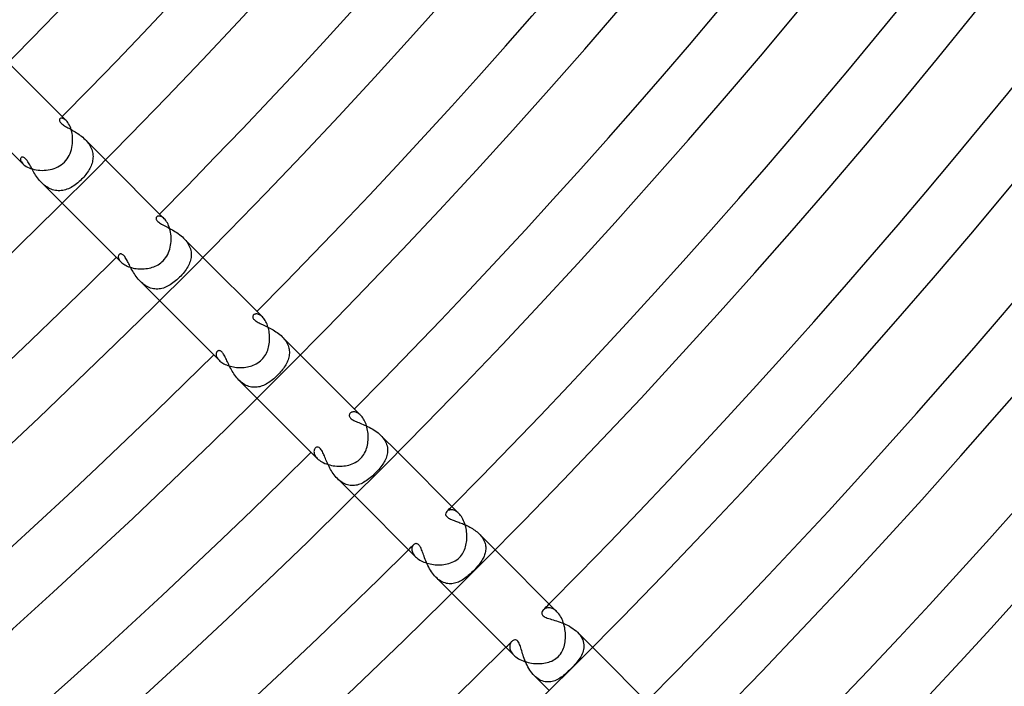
# Model space of a CAD drawing. Header units: millimetres. Extents: x -535 to 535, y -535 to 535.
# Tile 62 of 106: x 291 to 355, y -328 to -284. Entities that reach past the tile are written whole.
import ezdxf

# ---------------------------------------------------------------- set-up
doc = ezdxf.new("R2010")
doc.units = ezdxf.units.MM
doc.layers.add('HIDDEN', color=7, linetype='Continuous')
doc.layers.add('THICK', color=7, linetype='Continuous')

msp = doc.modelspace()

# ---------------------------------------------------------------- linework, layer by layer
at = {"layer": 'HIDDEN'}
for p, q in [((293.326, -290.746), (293.299, -290.766)), ((293.359, -290.732), (293.326, -290.746)), ((293.397, -290.726), (293.359, -290.732)), ((293.441, -290.728), (293.397, -290.726)), ((293.49, -290.738), (293.441, -290.728)), ((293.541, -290.758), (293.49, -290.738)), ((293.596, -290.789), (293.541, -290.758)), ((293.271, -290.813), (293.266, -290.841)), ((293.266, -290.841), (293.268, -290.873)), ((293.268, -290.873), (293.276, -290.907)), ((293.282, -290.787), (293.271, -290.813)), ((293.276, -290.907), (293.292, -290.942)), ((293.299, -290.766), (293.282, -290.787)), ((293.292, -290.942), (293.315, -290.98)), ((293.315, -290.98), (293.346, -291.018)), ((293.346, -291.018), (293.384, -291.058)), ((293.384, -291.058), (293.43, -291.099)), ((293.43, -291.099), (293.483, -291.14)), ((293.483, -291.14), (293.542, -291.181)), ((293.542, -291.181), (293.605, -291.223)), ((293.653, -290.83), (293.596, -290.789)), ((293.605, -291.223), (293.673, -291.264)), ((293.71, -290.882), (293.653, -290.83)), ((293.673, -291.264), (293.743, -291.305)), ((293.743, -291.305), (293.815, -291.346)), ((293.815, -291.346), (293.89, -291.388)), ((293.89, -291.388), (293.967, -291.431)), ((293.967, -291.431), (294.047, -291.475)), ((294.047, -291.475), (294.128, -291.522)), ((294.128, -291.522), (294.211, -291.57)), ((294.211, -291.57), (294.295, -291.621)), ((294.295, -291.621), (294.379, -291.673)), ((294.379, -291.673), (294.464, -291.728)), ((294.464, -291.728), (294.547, -291.786)), ((294.547, -291.786), (294.63, -291.846)), ((294.63, -291.846), (294.712, -291.909)), ((294.712, -291.909), (294.792, -291.975)), ((294.792, -291.975), (294.869, -292.044)), ((294.869, -292.044), (294.944, -292.116)), ((294.944, -292.116), (295.016, -292.191)), ((294.945, -292.116), (296.274, -293.446)), ((295.016, -292.191), (295.083, -292.268)), ((295.083, -292.268), (295.146, -292.347)), ((295.146, -292.347), (295.204, -292.429)), ((295.204, -292.429), (295.257, -292.512)), ((295.257, -292.512), (295.304, -292.599)), ((295.304, -292.599), (295.345, -292.686)), ((295.345, -292.686), (295.38, -292.774)), ((290.743, -293.329), (290.73, -293.368)), ((290.766, -293.299), (290.743, -293.329)), ((290.791, -293.28), (290.766, -293.299)), ((290.821, -293.269), (290.791, -293.28)), ((290.855, -293.266), (290.821, -293.269)), ((290.895, -293.273), (290.855, -293.266)), ((290.941, -293.291), (290.895, -293.273)), ((290.991, -293.323), (290.941, -293.291)), ((291.045, -293.371), (290.991, -293.323)), ((295.38, -292.774), (295.409, -292.862)), ((295.409, -292.862), (295.431, -292.952)), ((295.431, -292.952), (295.448, -293.041)), ((295.448, -293.041), (295.458, -293.131)), ((295.46, -293.31), (295.452, -293.399)), ((295.458, -293.131), (295.462, -293.221)), ((295.462, -293.221), (295.46, -293.31)), ((290.73, -293.368), (290.726, -293.414)), ((290.726, -293.414), (290.732, -293.466)), ((290.732, -293.466), (290.75, -293.522)), ((290.75, -293.522), (290.78, -293.583)), ((290.78, -293.583), (290.824, -293.646)), ((290.824, -293.646), (290.882, -293.71)), ((291.099, -293.43), (291.045, -293.371)), ((291.15, -293.497), (291.099, -293.43)), ((291.198, -293.567), (291.15, -293.497)), ((291.243, -293.638), (291.198, -293.567)), ((291.284, -293.708), (291.243, -293.638)), ((291.326, -293.78), (291.284, -293.708)), ((291.368, -293.855), (291.326, -293.78)), ((291.412, -293.934), (291.368, -293.855)), ((291.458, -294.015), (291.412, -293.934)), ((295.298, -293.918), (295.256, -294.003)), ((295.336, -293.834), (295.298, -293.918)), ((295.369, -293.748), (295.336, -293.834)), ((295.397, -293.662), (295.369, -293.748)), ((295.421, -293.575), (295.397, -293.662)), ((295.439, -293.487), (295.421, -293.575)), ((295.452, -293.399), (295.439, -293.487)), ((291.505, -294.098), (291.458, -294.015)), ((291.554, -294.183), (291.505, -294.098)), ((291.605, -294.27), (291.554, -294.183)), ((291.659, -294.356), (291.605, -294.27)), ((291.715, -294.444), (291.659, -294.356)), ((291.774, -294.531), (291.715, -294.444)), ((291.836, -294.617), (291.774, -294.531)), ((291.901, -294.702), (291.836, -294.617)), ((294.856, -294.566), (294.786, -294.641)), ((294.923, -294.489), (294.856, -294.566)), ((294.987, -294.41), (294.923, -294.489)), ((295.047, -294.331), (294.987, -294.41)), ((295.105, -294.25), (295.047, -294.331)), ((295.159, -294.168), (295.105, -294.25)), ((295.209, -294.086), (295.159, -294.168)), ((295.256, -294.003), (295.209, -294.086)), ((291.97, -294.785), (291.901, -294.702)), ((292.041, -294.866), (291.97, -294.785)), ((292.116, -294.944), (292.041, -294.866)), ((292.194, -295.019), (292.116, -294.944)), ((292.116, -294.945), (293.446, -296.274)), ((292.275, -295.09), (292.194, -295.019)), ((292.36, -295.156), (292.275, -295.09)), ((292.448, -295.216), (292.36, -295.156)), ((292.537, -295.271), (292.448, -295.216)), ((294.032, -295.24), (293.942, -295.287)), ((294.121, -295.189), (294.032, -295.24)), ((294.209, -295.133), (294.121, -295.189)), ((294.296, -295.072), (294.209, -295.133)), ((294.383, -295.008), (294.296, -295.072)), ((294.468, -294.94), (294.383, -295.008)), ((294.552, -294.868), (294.468, -294.94)), ((294.634, -294.793), (294.552, -294.868)), ((294.715, -294.715), (294.634, -294.793)), ((294.786, -294.641), (294.715, -294.715)), ((292.628, -295.318), (292.537, -295.271)), ((292.72, -295.36), (292.628, -295.318)), ((292.814, -295.394), (292.72, -295.36)), ((292.909, -295.422), (292.814, -295.394)), ((293.004, -295.442), (292.909, -295.422)), ((293.1, -295.455), (293.004, -295.442)), ((293.195, -295.461), (293.1, -295.455)), ((293.29, -295.461), (293.195, -295.461)), ((293.385, -295.454), (293.29, -295.461)), ((293.48, -295.441), (293.385, -295.454)), ((293.573, -295.421), (293.48, -295.441)), ((293.667, -295.396), (293.573, -295.421)), ((293.759, -295.365), (293.667, -295.396)), ((293.851, -295.328), (293.759, -295.365)), ((293.942, -295.287), (293.851, -295.328)), ((299.603, -297.197), (299.595, -297.215)), ((299.614, -297.181), (299.603, -297.197)), ((299.627, -297.166), (299.614, -297.181)), ((299.653, -297.145), (299.627, -297.166)), ((299.684, -297.129), (299.653, -297.145)), ((299.719, -297.118), (299.684, -297.129)), ((299.76, -297.114), (299.719, -297.118)), ((299.803, -297.115), (299.76, -297.114)), ((299.851, -297.124), (299.803, -297.115)), ((299.901, -297.14), (299.851, -297.124)), ((299.953, -297.165), (299.901, -297.14)), ((300.008, -297.198), (299.953, -297.165)), ((300.063, -297.24), (300.008, -297.198)), ((299.589, -297.234), (299.586, -297.254)), ((299.586, -297.254), (299.586, -297.277)), ((299.586, -297.277), (299.589, -297.303)), ((299.595, -297.215), (299.589, -297.234)), ((299.589, -297.303), (299.598, -297.333)), ((299.598, -297.333), (299.612, -297.365)), ((299.612, -297.365), (299.635, -297.401)), ((299.635, -297.401), (299.666, -297.44)), ((299.666, -297.44), (299.707, -297.481)), ((299.707, -297.481), (299.756, -297.522)), ((299.756, -297.522), (299.813, -297.563)), ((299.813, -297.563), (299.877, -297.605)), ((299.877, -297.605), (299.947, -297.647)), ((299.947, -297.647), (300.022, -297.689)), ((300.022, -297.689), (300.103, -297.732)), ((300.119, -297.291), (300.063, -297.24)), ((300.103, -297.732), (300.188, -297.776)), ((300.188, -297.776), (300.276, -297.821)), ((300.276, -297.821), (300.367, -297.868)), ((300.367, -297.868), (300.461, -297.917)), ((300.461, -297.917), (300.556, -297.967)), ((300.556, -297.967), (300.652, -298.02)), ((300.652, -298.02), (300.748, -298.076)), ((300.748, -298.076), (300.844, -298.135)), ((300.844, -298.135), (300.939, -298.196)), ((300.939, -298.196), (301.033, -298.261)), ((301.033, -298.261), (301.125, -298.33)), ((301.125, -298.33), (301.215, -298.402)), ((301.215, -298.402), (301.301, -298.476)), ((301.301, -298.476), (301.383, -298.554)), ((301.383, -298.554), (301.459, -298.635)), ((301.383, -298.555), (302.638, -299.81)), ((301.459, -298.635), (301.531, -298.718)), ((301.531, -298.718), (301.597, -298.804)), ((301.597, -298.804), (301.656, -298.893)), ((301.656, -298.893), (301.709, -298.983)), ((301.709, -298.983), (301.754, -299.073)), ((301.754, -299.073), (301.793, -299.166)), ((297.118, -299.722), (297.114, -299.763)), ((297.114, -299.763), (297.116, -299.807)), ((297.128, -299.685), (297.118, -299.722)), ((297.145, -299.654), (297.128, -299.685)), ((297.166, -299.627), (297.145, -299.654)), ((297.189, -299.609), (297.166, -299.627)), ((297.214, -299.595), (297.189, -299.609)), ((297.242, -299.588), (297.214, -299.595)), ((297.273, -299.586), (297.242, -299.588)), ((297.307, -299.59), (297.273, -299.586)), ((297.341, -299.601), (297.307, -299.59)), ((297.377, -299.619), (297.341, -299.601)), ((297.414, -299.645), (297.377, -299.619)), ((297.452, -299.677), (297.414, -299.645)), ((297.49, -299.718), (297.452, -299.677)), ((297.53, -299.766), (297.49, -299.718)), ((297.569, -299.82), (297.53, -299.766)), ((301.793, -299.166), (301.824, -299.259)), ((301.824, -299.259), (301.849, -299.353)), ((301.849, -299.353), (301.866, -299.446)), ((301.866, -299.446), (301.876, -299.539)), ((301.876, -299.724), (301.866, -299.815)), ((301.876, -299.539), (301.879, -299.632)), ((301.879, -299.632), (301.876, -299.724)), ((297.116, -299.807), (297.125, -299.855)), ((297.125, -299.855), (297.142, -299.905)), ((297.142, -299.905), (297.167, -299.958)), ((297.167, -299.958), (297.2, -300.011)), ((297.2, -300.011), (297.241, -300.065)), ((297.241, -300.065), (297.291, -300.12)), ((297.607, -299.88), (297.569, -299.82)), ((297.645, -299.944), (297.607, -299.88)), ((297.683, -300.011), (297.645, -299.944)), ((297.721, -300.082), (297.683, -300.011)), ((297.759, -300.154), (297.721, -300.082)), ((297.797, -300.229), (297.759, -300.154)), ((297.837, -300.307), (297.797, -300.229)), ((297.878, -300.387), (297.837, -300.307)), ((297.921, -300.469), (297.878, -300.387)), ((301.694, -300.346), (301.648, -300.431)), ((301.735, -300.26), (301.694, -300.346)), ((301.772, -300.173), (301.735, -300.26)), ((301.803, -300.085), (301.772, -300.173)), ((301.83, -299.996), (301.803, -300.085)), ((301.851, -299.906), (301.83, -299.996)), ((301.866, -299.815), (301.851, -299.906)), ((297.965, -300.552), (297.921, -300.469)), ((298.012, -300.637), (297.965, -300.552)), ((298.061, -300.723), (298.012, -300.637)), ((298.113, -300.808), (298.061, -300.723)), ((298.167, -300.894), (298.113, -300.808)), ((298.224, -300.979), (298.167, -300.894)), ((298.283, -301.064), (298.224, -300.979)), ((301.194, -301.032), (301.114, -301.114)), ((301.273, -300.946), (301.194, -301.032)), ((301.348, -300.859), (301.273, -300.946)), ((301.418, -300.773), (301.348, -300.859)), ((301.483, -300.687), (301.418, -300.773)), ((301.543, -300.601), (301.483, -300.687)), ((301.598, -300.516), (301.543, -300.601)), ((301.648, -300.431), (301.598, -300.516)), ((298.346, -301.147), (298.283, -301.064)), ((298.412, -301.228), (298.346, -301.147)), ((298.482, -301.307), (298.412, -301.228)), ((298.554, -301.382), (298.482, -301.307)), ((298.629, -301.454), (298.554, -301.382)), ((298.555, -301.383), (299.81, -302.638)), ((298.708, -301.522), (298.629, -301.454)), ((298.789, -301.585), (298.708, -301.522)), ((298.873, -301.644), (298.789, -301.585)), ((298.959, -301.696), (298.873, -301.644)), ((299.047, -301.742), (298.959, -301.696)), ((300.418, -301.655), (300.329, -301.702)), ((300.507, -301.603), (300.418, -301.655)), ((300.595, -301.547), (300.507, -301.603)), ((300.683, -301.485), (300.595, -301.547)), ((300.771, -301.419), (300.683, -301.485)), ((300.858, -301.349), (300.771, -301.419)), ((300.944, -301.275), (300.858, -301.349)), ((301.029, -301.197), (300.944, -301.275)), ((301.114, -301.114), (301.029, -301.197)), ((299.136, -301.781), (299.047, -301.742)), ((299.227, -301.814), (299.136, -301.781)), ((299.319, -301.841), (299.227, -301.814)), ((299.411, -301.86), (299.319, -301.841)), ((299.504, -301.873), (299.411, -301.86)), ((299.597, -301.878), (299.504, -301.873)), ((299.69, -301.878), (299.597, -301.878)), ((299.782, -301.87), (299.69, -301.878)), ((299.874, -301.857), (299.782, -301.87)), ((299.966, -301.837), (299.874, -301.857)), ((300.057, -301.812), (299.966, -301.837)), ((300.148, -301.781), (300.057, -301.812)), ((300.239, -301.744), (300.148, -301.781)), ((300.329, -301.702), (300.239, -301.744)), ((305.917, -303.616), (305.907, -303.642)), ((305.932, -303.593), (305.917, -303.616)), ((305.95, -303.572), (305.932, -303.593)), ((305.974, -303.551), (305.95, -303.572)), ((306.001, -303.534), (305.974, -303.551)), ((306.033, -303.52), (306.001, -303.534)), ((306.067, -303.51), (306.033, -303.52)), ((306.105, -303.505), (306.067, -303.51)), ((306.146, -303.504), (306.105, -303.505)), ((306.189, -303.508), (306.146, -303.504)), ((306.234, -303.517), (306.189, -303.508)), ((306.281, -303.533), (306.234, -303.517)), ((306.329, -303.554), (306.281, -303.533)), ((306.379, -303.581), (306.329, -303.554)), ((306.429, -303.615), (306.379, -303.581)), ((306.48, -303.655), (306.429, -303.615)), ((305.9, -303.67), (305.899, -303.701)), ((305.899, -303.701), (305.903, -303.733)), ((305.907, -303.642), (305.9, -303.67)), ((305.903, -303.733), (305.913, -303.767)), ((305.913, -303.767), (305.93, -303.802)), ((305.93, -303.802), (305.955, -303.838)), ((305.955, -303.838), (305.986, -303.875)), ((305.986, -303.875), (306.025, -303.911)), ((306.025, -303.911), (306.07, -303.947)), ((306.07, -303.947), (306.121, -303.983)), ((306.121, -303.983), (306.179, -304.018)), ((306.179, -304.018), (306.242, -304.054)), ((306.242, -304.054), (306.31, -304.09)), ((306.31, -304.09), (306.383, -304.126)), ((306.383, -304.126), (306.459, -304.162)), ((306.459, -304.162), (306.539, -304.199)), ((306.53, -303.702), (306.48, -303.655)), ((306.539, -304.199), (306.621, -304.237)), ((306.621, -304.237), (306.706, -304.276)), ((306.706, -304.276), (306.792, -304.317)), ((306.792, -304.317), (306.88, -304.36)), ((306.88, -304.36), (306.969, -304.404)), ((306.969, -304.404), (307.058, -304.451)), ((307.058, -304.451), (307.148, -304.5)), ((307.148, -304.5), (307.238, -304.552)), ((307.238, -304.552), (307.327, -304.606)), ((307.327, -304.606), (307.415, -304.663)), ((307.415, -304.663), (307.501, -304.723)), ((307.501, -304.723), (307.585, -304.786)), ((307.585, -304.786), (307.666, -304.851)), ((307.666, -304.851), (307.745, -304.919)), ((307.745, -304.919), (307.819, -304.991)), ((307.819, -304.991), (307.891, -305.066)), ((307.819, -304.991), (309.002, -306.174)), ((307.891, -305.066), (307.957, -305.143)), ((307.957, -305.143), (308.018, -305.222)), ((308.018, -305.222), (308.073, -305.303)), ((308.073, -305.303), (308.123, -305.386)), ((308.123, -305.386), (308.167, -305.471)), ((308.167, -305.471), (308.204, -305.557)), ((308.204, -305.557), (308.235, -305.643)), ((303.505, -306.107), (303.504, -306.147)), ((303.504, -306.147), (303.508, -306.191)), ((303.51, -306.069), (303.505, -306.107)), ((303.508, -306.191), (303.518, -306.236)), ((303.52, -306.034), (303.51, -306.069)), ((303.534, -306.002), (303.52, -306.034)), ((303.551, -305.974), (303.534, -306.002)), ((303.572, -305.95), (303.551, -305.974)), ((303.595, -305.93), (303.572, -305.95)), ((303.621, -305.915), (303.595, -305.93)), ((303.65, -305.904), (303.621, -305.915)), ((303.681, -305.899), (303.65, -305.904)), ((303.713, -305.9), (303.681, -305.899)), ((303.747, -305.906), (303.713, -305.9)), ((303.782, -305.92), (303.747, -305.906)), ((303.818, -305.94), (303.782, -305.92)), ((303.853, -305.967), (303.818, -305.94)), ((303.889, -306), (303.853, -305.967)), ((303.924, -306.041), (303.889, -306)), ((303.96, -306.088), (303.924, -306.041)), ((303.996, -306.142), (303.96, -306.088)), ((304.031, -306.201), (303.996, -306.142)), ((304.067, -306.266), (304.031, -306.201)), ((308.235, -305.643), (308.259, -305.729)), ((308.259, -305.729), (308.277, -305.815)), ((308.287, -306.16), (308.276, -306.245)), ((308.277, -305.815), (308.288, -305.902)), ((308.293, -306.075), (308.287, -306.16)), ((308.288, -305.902), (308.294, -305.988)), ((308.294, -305.988), (308.293, -306.075)), ((303.518, -306.236), (303.533, -306.283)), ((303.533, -306.283), (303.555, -306.331)), ((303.555, -306.331), (303.582, -306.38)), ((303.582, -306.38), (303.615, -306.43)), ((303.615, -306.43), (303.656, -306.481)), ((303.656, -306.481), (303.702, -306.531)), ((304.102, -306.335), (304.067, -306.266)), ((304.137, -306.407), (304.102, -306.335)), ((304.173, -306.483), (304.137, -306.407)), ((304.209, -306.561), (304.173, -306.483)), ((304.247, -306.641), (304.209, -306.561)), ((304.285, -306.724), (304.247, -306.641)), ((304.325, -306.808), (304.285, -306.724)), ((304.367, -306.894), (304.325, -306.808)), ((308.058, -306.82), (308.01, -306.9)), ((308.102, -306.74), (308.058, -306.82)), ((308.143, -306.659), (308.102, -306.74)), ((308.178, -306.578), (308.143, -306.659)), ((308.21, -306.496), (308.178, -306.578)), ((308.237, -306.413), (308.21, -306.496)), ((308.259, -306.329), (308.237, -306.413)), ((308.276, -306.245), (308.259, -306.329)), ((304.41, -306.981), (304.367, -306.894)), ((304.456, -307.068), (304.41, -306.981)), ((304.505, -307.156), (304.456, -307.068)), ((304.555, -307.244), (304.505, -307.156)), ((304.609, -307.332), (304.555, -307.244)), ((304.665, -307.418), (304.609, -307.332)), ((304.724, -307.503), (304.665, -307.418)), ((307.581, -307.438), (307.511, -307.511)), ((307.651, -307.364), (307.581, -307.438)), ((307.718, -307.289), (307.651, -307.364)), ((307.782, -307.212), (307.718, -307.289)), ((307.844, -307.135), (307.782, -307.212)), ((307.903, -307.058), (307.844, -307.135)), ((307.958, -306.979), (307.903, -307.058)), ((308.01, -306.9), (307.958, -306.979)), ((304.786, -307.586), (304.724, -307.503)), ((304.851, -307.667), (304.786, -307.586)), ((304.92, -307.745), (304.851, -307.667)), ((304.991, -307.819), (304.92, -307.745)), ((305.065, -307.89), (304.991, -307.819)), ((304.991, -307.82), (306.174, -309.002)), ((305.142, -307.956), (305.065, -307.89)), ((305.222, -308.018), (305.142, -307.956)), ((305.304, -308.074), (305.222, -308.018)), ((305.388, -308.124), (305.304, -308.074)), ((305.473, -308.168), (305.388, -308.124)), ((306.692, -308.127), (306.608, -308.166)), ((306.777, -308.083), (306.692, -308.127)), ((306.86, -308.035), (306.777, -308.083)), ((306.943, -307.982), (306.86, -308.035)), ((307.026, -307.926), (306.943, -307.982)), ((307.108, -307.865), (307.026, -307.926)), ((307.19, -307.801), (307.108, -307.865)), ((307.271, -307.733), (307.19, -307.801)), ((307.352, -307.662), (307.271, -307.733)), ((307.432, -307.588), (307.352, -307.662)), ((307.511, -307.511), (307.432, -307.588)), ((305.56, -308.205), (305.473, -308.168)), ((305.647, -308.236), (305.56, -308.205)), ((305.735, -308.26), (305.647, -308.236)), ((305.823, -308.278), (305.735, -308.26)), ((305.912, -308.289), (305.823, -308.278)), ((306.001, -308.294), (305.912, -308.289)), ((306.089, -308.293), (306.001, -308.294)), ((306.177, -308.286), (306.089, -308.293)), ((306.264, -308.272), (306.177, -308.286)), ((306.351, -308.254), (306.264, -308.272)), ((306.437, -308.23), (306.351, -308.254)), ((306.523, -308.2), (306.437, -308.23)), ((306.608, -308.166), (306.523, -308.2)), ((312.223, -310.044), (312.211, -310.079)), ((312.243, -310.012), (312.223, -310.044)), ((312.267, -309.982), (312.243, -310.012)), ((312.294, -309.959), (312.267, -309.982)), ((312.325, -309.939), (312.294, -309.959)), ((312.359, -309.922), (312.325, -309.939)), ((312.396, -309.909), (312.359, -309.922)), ((312.437, -309.9), (312.396, -309.909)), ((312.48, -309.896), (312.437, -309.9)), ((312.526, -309.897), (312.48, -309.896)), ((312.574, -309.903), (312.526, -309.897)), ((312.624, -309.914), (312.574, -309.903)), ((312.675, -309.932), (312.624, -309.914)), ((312.727, -309.955), (312.675, -309.932)), ((312.781, -309.985), (312.727, -309.955)), ((312.835, -310.021), (312.781, -309.985)), ((312.89, -310.065), (312.835, -310.021)), ((312.211, -310.079), (312.204, -310.116)), ((312.204, -310.116), (312.206, -310.155)), ((312.206, -310.155), (312.215, -310.194)), ((312.215, -310.194), (312.233, -310.234)), ((312.233, -310.234), (312.259, -310.273)), ((312.259, -310.273), (312.294, -310.312)), ((312.294, -310.312), (312.337, -310.35)), ((312.337, -310.35), (312.388, -310.388)), ((312.388, -310.388), (312.447, -310.425)), ((312.447, -310.425), (312.513, -310.461)), ((312.513, -310.461), (312.585, -310.496)), ((312.585, -310.496), (312.662, -310.531)), ((312.662, -310.531), (312.743, -310.567)), ((312.743, -310.567), (312.829, -310.602)), ((312.829, -310.602), (312.918, -310.639)), ((312.944, -310.115), (312.89, -310.065)), ((312.918, -310.639), (313.01, -310.677)), ((313.01, -310.677), (313.106, -310.717)), ((313.106, -310.717), (313.204, -310.76)), ((313.204, -310.76), (313.303, -310.805)), ((313.303, -310.805), (313.405, -310.852)), ((313.405, -310.852), (313.506, -310.903)), ((313.506, -310.903), (313.607, -310.956)), ((313.607, -310.956), (313.707, -311.013)), ((313.707, -311.013), (313.806, -311.073)), ((313.806, -311.073), (313.902, -311.137)), ((313.902, -311.137), (313.996, -311.204)), ((313.996, -311.204), (314.087, -311.275)), ((314.087, -311.275), (314.173, -311.349)), ((314.173, -311.349), (314.254, -311.425)), ((314.254, -311.425), (314.33, -311.506)), ((314.254, -311.426), (315.366, -312.538)), ((314.33, -311.506), (314.4, -311.589)), ((314.4, -311.589), (314.464, -311.675)), ((314.464, -311.675), (314.52, -311.762)), ((314.52, -311.762), (314.569, -311.851)), ((314.569, -311.851), (314.611, -311.941)), ((314.611, -311.941), (314.645, -312.031)), ((309.9, -312.441), (309.896, -312.496)), ((309.896, -312.496), (309.9, -312.555)), ((309.911, -312.39), (309.9, -312.441)), ((309.9, -312.555), (309.912, -312.616)), ((309.929, -312.343), (309.911, -312.39)), ((309.912, -312.616), (309.934, -312.68)), ((309.953, -312.302), (309.929, -312.343)), ((309.982, -312.267), (309.953, -312.302)), ((310.025, -312.234), (309.982, -312.267)), ((310.073, -312.212), (310.025, -312.234)), ((310.125, -312.204), (310.073, -312.212)), ((310.178, -312.21), (310.125, -312.204)), ((310.23, -312.231), (310.178, -312.21)), ((310.28, -312.265), (310.23, -312.231)), ((310.329, -312.311), (310.28, -312.265)), ((310.374, -312.368), (310.329, -312.311)), ((310.415, -312.43), (310.374, -312.368)), ((310.452, -312.496), (310.415, -312.43)), ((310.486, -312.563), (310.452, -312.496)), ((310.517, -312.63), (310.486, -312.563)), ((310.548, -312.701), (310.517, -312.63)), ((314.645, -312.031), (314.672, -312.123)), ((314.672, -312.123), (314.691, -312.214)), ((314.699, -312.574), (314.684, -312.663)), ((314.691, -312.214), (314.703, -312.305)), ((314.707, -312.485), (314.699, -312.574)), ((314.703, -312.305), (314.708, -312.395)), ((314.708, -312.395), (314.707, -312.485)), ((309.934, -312.68), (309.964, -312.746)), ((309.964, -312.746), (310.005, -312.812)), ((310.005, -312.812), (310.055, -312.878)), ((310.055, -312.878), (310.115, -312.943)), ((310.58, -312.776), (310.548, -312.701)), ((310.613, -312.854), (310.58, -312.776)), ((310.646, -312.936), (310.613, -312.854)), ((310.681, -313.02), (310.646, -312.936)), ((310.718, -313.107), (310.681, -313.02)), ((310.756, -313.196), (310.718, -313.107)), ((310.797, -313.286), (310.756, -313.196)), ((314.443, -313.245), (314.392, -313.323)), ((314.49, -313.165), (314.443, -313.245)), ((314.534, -313.085), (314.49, -313.165)), ((314.573, -313.003), (314.534, -313.085)), ((314.608, -312.92), (314.573, -313.003)), ((314.639, -312.835), (314.608, -312.92)), ((314.664, -312.75), (314.639, -312.835)), ((314.684, -312.663), (314.664, -312.75)), ((310.839, -313.378), (310.797, -313.286)), ((310.884, -313.47), (310.839, -313.378)), ((310.932, -313.563), (310.884, -313.47)), ((310.983, -313.655), (310.932, -313.563)), ((311.036, -313.746), (310.983, -313.655)), ((311.093, -313.837), (311.036, -313.746)), ((311.153, -313.926), (311.093, -313.837)), ((313.903, -313.903), (313.819, -313.985)), ((313.984, -313.82), (313.903, -313.903)), ((314.063, -313.735), (313.984, -313.82)), ((314.139, -313.65), (314.063, -313.735)), ((314.209, -313.567), (314.139, -313.65)), ((314.275, -313.484), (314.209, -313.567)), ((314.336, -313.403), (314.275, -313.484)), ((314.392, -313.323), (314.336, -313.403)), ((311.216, -314.013), (311.153, -313.926)), ((311.282, -314.096), (311.216, -314.013)), ((311.352, -314.177), (311.282, -314.096)), ((311.425, -314.254), (311.352, -314.177)), ((311.501, -314.326), (311.425, -314.254)), ((311.426, -314.254), (312.538, -315.366)), ((311.579, -314.392), (311.501, -314.326)), ((311.66, -314.453), (311.579, -314.392)), ((311.742, -314.508), (311.66, -314.453)), ((311.827, -314.557), (311.742, -314.508)), ((311.914, -314.6), (311.827, -314.557)), ((313.058, -314.547), (312.972, -314.587)), ((313.143, -314.503), (313.058, -314.547)), ((313.228, -314.453), (313.143, -314.503)), ((313.313, -314.399), (313.228, -314.453)), ((313.397, -314.34), (313.313, -314.399)), ((313.482, -314.277), (313.397, -314.34)), ((313.566, -314.21), (313.482, -314.277)), ((313.65, -314.139), (313.566, -314.21)), ((313.735, -314.064), (313.65, -314.139)), ((313.819, -313.985), (313.735, -314.064)), ((312.002, -314.635), (311.914, -314.6)), ((312.09, -314.663), (312.002, -314.635)), ((312.179, -314.685), (312.09, -314.663)), ((312.268, -314.699), (312.179, -314.685)), ((312.357, -314.707), (312.268, -314.699)), ((312.446, -314.708), (312.357, -314.707)), ((312.535, -314.703), (312.446, -314.708)), ((312.624, -314.691), (312.535, -314.703)), ((312.712, -314.674), (312.624, -314.691)), ((312.799, -314.65), (312.712, -314.674)), ((312.886, -314.621), (312.799, -314.65)), ((312.972, -314.587), (312.886, -314.621)), ((318.534, -316.457), (318.507, -316.521)), ((318.579, -316.4), (318.534, -316.457)), ((318.614, -316.369), (318.579, -316.4)), ((318.654, -316.343), (318.614, -316.369)), ((318.699, -316.321), (318.654, -316.343)), ((318.747, -316.305), (318.699, -316.321)), ((318.8, -316.294), (318.747, -316.305)), ((318.856, -316.29), (318.8, -316.294)), ((318.914, -316.293), (318.856, -316.29)), ((318.975, -316.303), (318.914, -316.293)), ((319.037, -316.32), (318.975, -316.303)), ((319.101, -316.345), (319.037, -316.32)), ((319.165, -316.379), (319.101, -316.345)), ((319.23, -316.421), (319.165, -316.379)), ((319.295, -316.471), (319.23, -316.421)), ((319.359, -316.53), (319.295, -316.471)), ((318.507, -316.521), (318.501, -316.589)), ((318.501, -316.589), (318.516, -316.653)), ((318.516, -316.653), (318.547, -316.709)), ((318.547, -316.709), (318.59, -316.757)), ((318.59, -316.757), (318.639, -316.798)), ((318.639, -316.798), (318.694, -316.835)), ((318.694, -316.835), (318.754, -316.868)), ((318.754, -316.868), (318.815, -316.897)), ((318.815, -316.897), (318.876, -316.924)), ((318.876, -316.924), (318.935, -316.948)), ((318.935, -316.948), (318.998, -316.973)), ((318.998, -316.973), (319.065, -316.997)), ((319.065, -316.997), (319.134, -317.023)), ((319.134, -317.023), (319.206, -317.048)), ((319.206, -317.048), (319.28, -317.075)), ((319.28, -317.075), (319.356, -317.103)), ((319.356, -317.103), (319.434, -317.132)), ((319.434, -317.132), (319.514, -317.162)), ((319.514, -317.162), (319.595, -317.194)), ((319.595, -317.194), (319.677, -317.227)), ((319.677, -317.227), (319.759, -317.262)), ((319.759, -317.262), (319.842, -317.299)), ((319.842, -317.299), (319.924, -317.338)), ((319.924, -317.338), (320.007, -317.379)), ((320.007, -317.379), (320.089, -317.423)), ((320.089, -317.423), (320.17, -317.469)), ((320.17, -317.469), (320.25, -317.517)), ((320.25, -317.517), (320.328, -317.568)), ((320.328, -317.568), (320.405, -317.621)), ((320.405, -317.621), (320.479, -317.676)), ((320.479, -317.676), (320.551, -317.734)), ((320.551, -317.734), (320.62, -317.795)), ((320.62, -317.795), (320.686, -317.858)), ((320.686, -317.858), (320.748, -317.923)), ((320.687, -317.858), (321.73, -318.902)), ((320.748, -317.923), (320.806, -317.989)), ((320.806, -317.989), (320.859, -318.057)), ((320.859, -318.057), (320.908, -318.127)), ((320.908, -318.127), (320.952, -318.198)), ((320.952, -318.198), (320.991, -318.271)), ((320.991, -318.271), (321.025, -318.345)), ((321.025, -318.345), (321.054, -318.419)), ((321.054, -318.419), (321.078, -318.494)), ((316.292, -318.824), (316.29, -318.877)), ((316.29, -318.877), (316.295, -318.933)), ((316.299, -318.774), (316.292, -318.824)), ((316.295, -318.933), (316.306, -318.991)), ((316.311, -318.727), (316.299, -318.774)), ((316.306, -318.991), (316.325, -319.05)), ((316.327, -318.684), (316.311, -318.727)), ((316.325, -319.05), (316.35, -319.111)), ((316.348, -318.645), (316.327, -318.684)), ((316.372, -318.609), (316.348, -318.645)), ((316.4, -318.579), (316.372, -318.609)), ((316.426, -318.555), (316.4, -318.579)), ((316.455, -318.535), (316.426, -318.555)), ((316.485, -318.52), (316.455, -318.535)), ((316.517, -318.508), (316.485, -318.52)), ((316.549, -318.502), (316.517, -318.508)), ((316.583, -318.5), (316.549, -318.502)), ((316.617, -318.505), (316.583, -318.5)), ((316.65, -318.515), (316.617, -318.505)), ((316.684, -318.531), (316.65, -318.515)), ((316.717, -318.553), (316.684, -318.531)), ((316.749, -318.582), (316.717, -318.553)), ((316.781, -318.617), (316.749, -318.582)), ((316.812, -318.659), (316.781, -318.617)), ((316.842, -318.708), (316.812, -318.659)), ((316.872, -318.763), (316.842, -318.708)), ((316.902, -318.826), (316.872, -318.763)), ((316.932, -318.896), (316.902, -318.826)), ((316.963, -318.973), (316.932, -318.896)), ((316.994, -319.055), (316.963, -318.973)), ((317.026, -319.142), (316.994, -319.055)), ((321.078, -318.494), (321.096, -318.568)), ((321.103, -319.017), (321.087, -319.09)), ((321.096, -318.568), (321.11, -318.643)), ((321.113, -318.943), (321.103, -319.017)), ((321.11, -318.643), (321.118, -318.719)), ((321.12, -318.869), (321.113, -318.943)), ((321.118, -318.719), (321.121, -318.794)), ((321.121, -318.794), (321.12, -318.869)), ((316.35, -319.111), (316.383, -319.172)), ((316.383, -319.172), (316.424, -319.235)), ((316.424, -319.235), (316.473, -319.297)), ((316.473, -319.297), (316.53, -319.359)), ((317.058, -319.233), (317.026, -319.142)), ((317.092, -319.328), (317.058, -319.233)), ((317.128, -319.426), (317.092, -319.328)), ((317.166, -319.526), (317.128, -319.426)), ((317.207, -319.628), (317.166, -319.526)), ((317.25, -319.731), (317.207, -319.628)), ((320.824, -319.662), (320.776, -319.733)), ((320.87, -319.592), (320.824, -319.662)), ((320.912, -319.521), (320.87, -319.592)), ((320.951, -319.45), (320.912, -319.521)), ((320.986, -319.379), (320.951, -319.45)), ((321.017, -319.308), (320.986, -319.379)), ((321.044, -319.236), (321.017, -319.308)), ((321.068, -319.163), (321.044, -319.236)), ((321.087, -319.09), (321.068, -319.163)), ((317.296, -319.834), (317.25, -319.731)), ((317.345, -319.938), (317.296, -319.834)), ((317.397, -320.04), (317.345, -319.938)), ((317.452, -320.141), (317.397, -320.04)), ((317.511, -320.241), (317.452, -320.141)), ((317.574, -320.338), (317.511, -320.241)), ((317.64, -320.432), (317.574, -320.338)), ((320.291, -320.291), (320.214, -320.366)), ((320.4, -320.179), (320.291, -320.291)), ((320.499, -320.072), (320.4, -320.179)), ((320.586, -319.973), (320.499, -320.072)), ((320.661, -319.882), (320.586, -319.973)), ((320.724, -319.803), (320.661, -319.882)), ((320.776, -319.733), (320.724, -319.803)), ((317.71, -320.521), (317.64, -320.432)), ((317.782, -320.607), (317.71, -320.521)), ((317.859, -320.687), (317.782, -320.607)), ((317.858, -320.687), (318.902, -321.73)), ((317.939, -320.763), (317.859, -320.687)), ((318.021, -320.832), (317.939, -320.763)), ((318.106, -320.894), (318.021, -320.832)), ((318.192, -320.948), (318.106, -320.894)), ((318.281, -320.996), (318.192, -320.948)), ((318.37, -321.036), (318.281, -320.996)), ((319.415, -320.969), (319.332, -321.007)), ((319.497, -320.926), (319.415, -320.969)), ((319.578, -320.878), (319.497, -320.926)), ((319.659, -320.827), (319.578, -320.878)), ((319.739, -320.771), (319.659, -320.827)), ((319.819, -320.711), (319.739, -320.771)), ((319.899, -320.648), (319.819, -320.711)), ((319.978, -320.582), (319.899, -320.648)), ((320.058, -320.512), (319.978, -320.582)), ((320.136, -320.44), (320.058, -320.512)), ((320.214, -320.366), (320.136, -320.44)), ((318.459, -321.068), (318.37, -321.036)), ((318.549, -321.092), (318.459, -321.068)), ((318.638, -321.109), (318.549, -321.092)), ((318.727, -321.118), (318.638, -321.109)), ((318.816, -321.121), (318.727, -321.118)), ((318.904, -321.117), (318.816, -321.121)), ((318.992, -321.107), (318.904, -321.117)), ((319.078, -321.09), (318.992, -321.107)), ((319.164, -321.068), (319.078, -321.09)), ((319.249, -321.04), (319.164, -321.068)), ((319.332, -321.007), (319.249, -321.04)), ((324.811, -322.924), (324.792, -322.977)), ((324.842, -322.872), (324.811, -322.924)), ((324.883, -322.824), (324.842, -322.872)), ((324.917, -322.793), (324.883, -322.824)), ((324.956, -322.764), (324.917, -322.793)), ((325, -322.74), (324.956, -322.764)), ((325.047, -322.719), (325, -322.74)), ((325.098, -322.703), (325.047, -322.719)), ((325.152, -322.692), (325.098, -322.703)), ((325.208, -322.687), (325.152, -322.692)), ((325.266, -322.688), (325.208, -322.687)), ((325.327, -322.695), (325.266, -322.688)), ((325.389, -322.708), (325.327, -322.695)), ((325.453, -322.729), (325.389, -322.708)), ((325.517, -322.757), (325.453, -322.729)), ((325.582, -322.793), (325.517, -322.757)), ((325.647, -322.836), (325.582, -322.793)), ((325.712, -322.888), (325.647, -322.836)), ((325.775, -322.947), (325.712, -322.888)), ((324.792, -322.977), (324.785, -323.03)), ((324.785, -323.03), (324.79, -323.081)), ((324.79, -323.081), (324.807, -323.129)), ((324.807, -323.129), (324.836, -323.174)), ((324.836, -323.174), (324.876, -323.216)), ((324.876, -323.216), (324.928, -323.256)), ((324.928, -323.256), (324.99, -323.292)), ((324.99, -323.292), (325.063, -323.326)), ((325.063, -323.326), (325.144, -323.358)), ((325.144, -323.358), (325.232, -323.389)), ((325.232, -323.389), (325.326, -323.419)), ((325.326, -323.419), (325.425, -323.449)), ((325.425, -323.449), (325.527, -323.48)), ((325.527, -323.48), (325.634, -323.512)), ((325.634, -323.512), (325.746, -323.547)), ((325.746, -323.547), (325.861, -323.585)), ((325.861, -323.585), (325.98, -323.626)), ((325.98, -323.626), (326.1, -323.671)), ((326.1, -323.671), (326.223, -323.72)), ((326.223, -323.72), (326.345, -323.774)), ((326.345, -323.774), (326.466, -323.833)), ((326.466, -323.833), (326.586, -323.896)), ((326.586, -323.896), (326.702, -323.965)), ((326.702, -323.965), (326.815, -324.039)), ((326.815, -324.039), (326.922, -324.118)), ((326.922, -324.118), (327.024, -324.201)), ((327.024, -324.201), (327.118, -324.289)), ((322.867, -324.845), (322.824, -324.883)), ((322.914, -324.816), (322.867, -324.845)), ((322.964, -324.796), (322.914, -324.816)), ((323.016, -324.786), (322.964, -324.796)), ((323.069, -324.788), (323.016, -324.786)), ((323.12, -324.803), (323.069, -324.788)), ((323.17, -324.832), (323.12, -324.803)), ((323.217, -324.877), (323.17, -324.832)), ((327.118, -324.289), (327.205, -324.383)), ((327.118, -324.289), (328.094, -325.266)), ((327.205, -324.383), (327.283, -324.48)), ((327.283, -324.48), (327.351, -324.58)), ((327.351, -324.58), (327.408, -324.682)), ((327.408, -324.682), (327.454, -324.786)), ((327.454, -324.786), (327.489, -324.891)), ((322.69, -325.169), (322.686, -325.231)), ((322.686, -325.231), (322.69, -325.295)), ((322.7, -325.111), (322.69, -325.169)), ((322.69, -325.295), (322.701, -325.361)), ((322.715, -325.057), (322.7, -325.111)), ((322.701, -325.361), (322.72, -325.429)), ((322.736, -325.007), (322.715, -325.057)), ((322.72, -325.429), (322.748, -325.497)), ((322.762, -324.961), (322.736, -325.007)), ((322.748, -325.497), (322.784, -325.567)), ((322.791, -324.919), (322.762, -324.961)), ((322.824, -324.883), (322.791, -324.919)), ((323.261, -324.935), (323.217, -324.877)), ((323.298, -325.002), (323.261, -324.935)), ((323.331, -325.075), (323.298, -325.002)), ((323.36, -325.149), (323.331, -325.075)), ((323.387, -325.226), (323.36, -325.149)), ((323.414, -325.308), (323.387, -325.226)), ((323.441, -325.396), (323.414, -325.308)), ((323.469, -325.489), (323.441, -325.396)), ((323.498, -325.586), (323.469, -325.489)), ((327.489, -324.891), (327.514, -324.996)), ((327.512, -325.409), (327.489, -325.509)), ((327.527, -325.307), (327.512, -325.409)), ((327.514, -324.996), (327.528, -325.1)), ((327.532, -325.204), (327.527, -325.307)), ((327.528, -325.1), (327.532, -325.204)), ((322.784, -325.567), (322.83, -325.638)), ((322.83, -325.638), (322.884, -325.707)), ((322.884, -325.707), (322.947, -325.775)), ((323.529, -325.686), (323.498, -325.586)), ((323.561, -325.79), (323.529, -325.686)), ((323.597, -325.896), (323.561, -325.79)), ((323.635, -326.004), (323.597, -325.896)), ((323.676, -326.113), (323.635, -326.004)), ((323.72, -326.222), (323.676, -326.113)), ((327.211, -326.061), (327.147, -326.147)), ((327.271, -325.974), (327.211, -326.061)), ((327.326, -325.886), (327.271, -325.974)), ((327.376, -325.795), (327.326, -325.886)), ((327.42, -325.701), (327.376, -325.795)), ((327.458, -325.606), (327.42, -325.701)), ((327.489, -325.509), (327.458, -325.606)), ((323.768, -326.331), (323.72, -326.222)), ((323.819, -326.439), (323.768, -326.331)), ((323.875, -326.546), (323.819, -326.439)), ((323.934, -326.651), (323.875, -326.546)), ((323.997, -326.752), (323.934, -326.651)), ((324.064, -326.85), (323.997, -326.752)), ((326.594, -326.751), (326.515, -326.827)), ((326.673, -326.673), (326.594, -326.751)), ((326.76, -326.585), (326.673, -326.673)), ((326.844, -326.496), (326.76, -326.585)), ((326.926, -326.408), (326.844, -326.496)), ((327.004, -326.321), (326.926, -326.408)), ((327.078, -326.234), (327.004, -326.321)), ((327.147, -326.147), (327.078, -326.234)), ((324.135, -326.945), (324.064, -326.85)), ((324.211, -327.034), (324.135, -326.945)), ((324.289, -327.118), (324.211, -327.034)), ((324.371, -327.195), (324.289, -327.118)), ((324.289, -327.118), (325.266, -328.095)), ((324.456, -327.265), (324.371, -327.195)), ((324.544, -327.328), (324.456, -327.265)), ((324.634, -327.382), (324.544, -327.328)), ((324.725, -327.428), (324.634, -327.382)), ((324.817, -327.466), (324.725, -327.428)), ((325.72, -327.412), (325.633, -327.448)), ((325.804, -327.371), (325.72, -327.412)), ((325.887, -327.325), (325.804, -327.371)), ((325.968, -327.275), (325.887, -327.325)), ((326.047, -327.221), (325.968, -327.275)), ((326.125, -327.164), (326.047, -327.221)), ((326.202, -327.103), (326.125, -327.164)), ((326.28, -327.039), (326.202, -327.103)), ((326.358, -326.971), (326.28, -327.039)), ((326.436, -326.9), (326.358, -326.971)), ((326.515, -326.827), (326.436, -326.9)), ((324.909, -327.495), (324.817, -327.466)), ((325.002, -327.515), (324.909, -327.495)), ((325.094, -327.528), (325.002, -327.515)), ((325.186, -327.532), (325.094, -327.528)), ((325.277, -327.529), (325.186, -327.532)), ((325.368, -327.519), (325.277, -327.529)), ((325.457, -327.502), (325.368, -327.519)), ((325.546, -327.478), (325.457, -327.502)), ((325.633, -327.448), (325.546, -327.478))]:
    msp.add_line(p, q, dxfattribs=at)
for radius, start, end in [(449, 315.19659, 315.2552), (449, 314.74476, 314.80337), (458, 315.1821, 315.25022), (458, 314.7498, 314.81792)]:
    msp.add_arc((0, 0), radius, start, end, dxfattribs=at)
at = {"layer": 'THICK'}
for p, q in [((289.91, -287.082), (293.71, -290.882)), ((287.082, -289.91), (290.882, -293.71)), ((293.764, -290.941), (293.71, -290.882)), ((293.818, -291.01), (293.764, -290.941)), ((293.869, -291.09), (293.818, -291.01)), ((293.918, -291.178), (293.869, -291.09)), ((293.963, -291.274), (293.918, -291.178)), ((294.004, -291.379), (293.963, -291.274)), ((294.041, -291.491), (294.004, -291.379)), ((294.071, -291.608), (294.041, -291.491)), ((294.096, -291.73), (294.071, -291.608)), ((294.115, -291.856), (294.096, -291.73)), ((294.127, -291.985), (294.115, -291.856)), ((294.132, -292.116), (294.127, -291.985)), ((294.049, -292.777), (294.081, -292.647)), ((294.081, -292.647), (294.105, -292.515)), ((294.105, -292.515), (294.121, -292.382)), ((294.121, -292.382), (294.13, -292.249)), ((294.13, -292.249), (294.132, -292.116)), ((293.765, -293.383), (293.839, -293.27)), ((293.839, -293.27), (293.905, -293.153)), ((293.905, -293.153), (293.961, -293.031)), ((293.961, -293.031), (294.009, -292.905)), ((294.009, -292.905), (294.049, -292.777)), ((290.882, -293.71), (290.942, -293.765)), ((290.942, -293.765), (291.012, -293.819)), ((291.012, -293.819), (291.092, -293.871)), ((291.092, -293.871), (291.182, -293.92)), ((291.182, -293.92), (291.281, -293.966)), ((291.281, -293.966), (291.386, -294.007)), ((292.915, -294.006), (293.04, -293.957)), ((293.04, -293.957), (293.16, -293.901)), ((293.16, -293.901), (293.276, -293.836)), ((293.276, -293.836), (293.387, -293.762)), ((293.387, -293.762), (293.492, -293.68)), ((293.492, -293.68), (293.589, -293.589)), ((293.589, -293.589), (293.681, -293.489)), ((293.681, -293.489), (293.765, -293.383)), ((296.274, -293.446), (300.119, -297.291)), ((291.386, -294.007), (291.499, -294.043)), ((291.499, -294.043), (291.618, -294.073)), ((291.618, -294.073), (291.741, -294.098)), ((291.741, -294.098), (291.868, -294.116)), ((291.868, -294.116), (291.997, -294.127)), ((291.997, -294.127), (292.129, -294.132)), ((292.129, -294.132), (292.261, -294.13)), ((292.261, -294.13), (292.394, -294.12)), ((292.394, -294.12), (292.527, -294.103)), ((292.527, -294.103), (292.658, -294.078)), ((292.658, -294.078), (292.788, -294.046)), ((292.788, -294.046), (292.915, -294.006)), ((293.446, -296.274), (297.291, -300.12)), ((300.171, -297.346), (300.119, -297.291)), ((300.222, -297.41), (300.171, -297.346)), ((300.271, -297.483), (300.222, -297.41)), ((300.318, -297.562), (300.271, -297.483)), ((300.363, -297.649), (300.318, -297.562)), ((300.404, -297.742), (300.363, -297.649)), ((300.441, -297.842), (300.404, -297.742)), ((300.475, -297.948), (300.441, -297.842)), ((300.503, -298.057), (300.475, -297.948)), ((300.527, -298.171), (300.503, -298.057)), ((300.545, -298.287), (300.527, -298.171)), ((300.558, -298.406), (300.545, -298.287)), ((300.565, -298.528), (300.558, -298.406)), ((300.51, -299.144), (300.534, -299.022)), ((300.534, -299.022), (300.551, -298.898)), ((300.551, -298.898), (300.562, -298.774)), ((300.562, -298.774), (300.567, -298.651)), ((300.567, -298.651), (300.565, -298.528)), ((300.208, -299.837), (300.278, -299.729)), ((300.278, -299.729), (300.341, -299.618)), ((300.341, -299.618), (300.394, -299.503)), ((300.394, -299.503), (300.44, -299.386)), ((300.44, -299.386), (300.479, -299.266)), ((300.479, -299.266), (300.51, -299.144)), ((297.291, -300.12), (297.344, -300.168)), ((297.344, -300.168), (297.403, -300.216)), ((297.403, -300.216), (297.469, -300.262)), ((297.469, -300.262), (297.541, -300.306)), ((297.541, -300.306), (297.618, -300.348)), ((297.618, -300.348), (297.701, -300.387)), ((297.701, -300.387), (297.79, -300.422)), ((299.429, -300.424), (299.526, -300.384)), ((299.526, -300.384), (299.621, -300.339)), ((299.621, -300.339), (299.712, -300.289)), ((299.712, -300.289), (299.8, -300.233)), ((299.8, -300.233), (299.884, -300.172)), ((299.884, -300.172), (299.964, -300.106)), ((299.964, -300.106), (300.037, -300.037)), ((300.037, -300.037), (300.128, -299.94)), ((300.128, -299.94), (300.208, -299.837)), ((302.638, -299.81), (306.531, -303.702)), ((297.79, -300.422), (297.882, -300.455)), ((297.882, -300.455), (297.978, -300.483)), ((297.978, -300.483), (298.076, -300.508)), ((298.076, -300.508), (298.177, -300.528)), ((298.177, -300.528), (298.28, -300.544)), ((298.28, -300.544), (298.385, -300.556)), ((298.385, -300.556), (298.49, -300.564)), ((298.49, -300.564), (298.597, -300.567)), ((298.597, -300.567), (298.704, -300.565)), ((298.704, -300.565), (298.81, -300.559)), ((298.81, -300.559), (298.916, -300.549)), ((298.916, -300.549), (299.022, -300.534)), ((299.022, -300.534), (299.126, -300.514)), ((299.126, -300.514), (299.229, -300.489)), ((299.229, -300.489), (299.33, -300.459)), ((299.33, -300.459), (299.429, -300.424)), ((299.81, -302.638), (303.702, -306.531)), ((306.578, -303.752), (306.53, -303.702)), ((306.624, -303.809), (306.578, -303.752)), ((306.669, -303.871), (306.624, -303.809)), ((306.713, -303.94), (306.669, -303.871)), ((306.755, -304.013), (306.713, -303.94)), ((306.794, -304.09), (306.755, -304.013)), ((306.83, -304.172), (306.794, -304.09)), ((306.863, -304.259), (306.83, -304.172)), ((306.894, -304.349), (306.863, -304.259)), ((306.921, -304.443), (306.894, -304.349)), ((306.944, -304.539), (306.921, -304.443)), ((306.964, -304.637), (306.944, -304.539)), ((306.98, -304.737), (306.964, -304.637)), ((306.992, -304.838), (306.98, -304.737)), ((307, -304.941), (306.992, -304.838)), ((306.958, -305.564), (306.976, -305.461)), ((306.976, -305.461), (306.99, -305.357)), ((306.99, -305.357), (306.999, -305.253)), ((306.999, -305.253), (307.003, -305.149)), ((307.003, -305.045), (307, -304.941)), ((307.003, -305.149), (307.003, -305.045)), ((306.69, -306.242), (306.745, -306.152)), ((306.745, -306.152), (306.794, -306.059)), ((306.794, -306.059), (306.837, -305.964)), ((306.837, -305.964), (306.875, -305.866)), ((306.875, -305.866), (306.908, -305.767)), ((306.908, -305.767), (306.935, -305.666)), ((306.935, -305.666), (306.958, -305.564)), ((309.002, -306.174), (312.944, -310.115)), ((303.702, -306.531), (303.754, -306.579)), ((303.754, -306.579), (303.811, -306.625)), ((303.811, -306.625), (303.873, -306.671)), ((303.873, -306.671), (303.942, -306.715)), ((303.942, -306.715), (304.016, -306.756)), ((304.016, -306.756), (304.094, -306.796)), ((304.094, -306.796), (304.177, -306.832)), ((304.177, -306.832), (304.263, -306.865)), ((305.936, -306.848), (306.033, -306.806)), ((306.033, -306.806), (306.129, -306.758)), ((306.129, -306.758), (306.223, -306.701)), ((306.223, -306.701), (306.316, -306.638)), ((306.316, -306.638), (306.405, -306.566)), ((306.405, -306.566), (306.489, -306.489)), ((306.489, -306.489), (306.562, -306.41)), ((306.562, -306.41), (306.629, -306.328)), ((306.629, -306.328), (306.69, -306.242)), ((304.263, -306.865), (304.353, -306.895)), ((304.353, -306.895), (304.446, -306.922)), ((304.446, -306.922), (304.541, -306.945)), ((304.541, -306.945), (304.639, -306.964)), ((304.639, -306.964), (304.738, -306.98)), ((304.738, -306.98), (304.838, -306.992)), ((304.838, -306.992), (304.939, -306.999)), ((304.939, -306.999), (305.04, -307.003)), ((305.04, -307.003), (305.142, -307.003)), ((305.142, -307.003), (305.244, -306.999)), ((305.244, -306.999), (305.345, -306.991)), ((305.345, -306.991), (305.447, -306.978)), ((305.447, -306.978), (305.547, -306.962)), ((305.547, -306.962), (305.646, -306.94)), ((305.646, -306.94), (305.744, -306.915)), ((305.744, -306.915), (305.84, -306.884)), ((305.84, -306.884), (305.936, -306.848)), ((306.174, -309.002), (310.115, -312.944)), ((312.994, -310.169), (312.944, -310.115)), ((313.044, -310.23), (312.994, -310.169)), ((313.093, -310.297), (313.044, -310.23)), ((313.139, -310.369), (313.093, -310.297)), ((313.183, -310.447), (313.139, -310.369)), ((313.225, -310.53), (313.183, -310.447)), ((313.263, -310.617), (313.225, -310.53)), ((313.298, -310.708), (313.263, -310.617)), ((313.33, -310.803), (313.298, -310.708)), ((313.358, -310.902), (313.33, -310.803)), ((313.383, -311.003), (313.358, -310.902)), ((313.403, -311.106), (313.383, -311.003)), ((313.42, -311.211), (313.403, -311.106)), ((313.432, -311.317), (313.42, -311.211)), ((313.44, -311.424), (313.432, -311.317)), ((313.392, -312.072), (313.412, -311.965)), ((313.412, -311.965), (313.427, -311.857)), ((313.427, -311.857), (313.437, -311.749)), ((313.437, -311.749), (313.442, -311.64)), ((313.443, -311.532), (313.44, -311.424)), ((313.442, -311.64), (313.443, -311.532)), ((313.154, -312.68), (313.209, -312.584)), ((313.209, -312.584), (313.258, -312.486)), ((313.258, -312.486), (313.3, -312.385)), ((313.3, -312.385), (313.337, -312.282)), ((313.337, -312.282), (313.367, -312.178)), ((313.367, -312.178), (313.392, -312.072)), ((315.366, -312.538), (319.359, -316.53)), ((310.115, -312.943), (310.179, -313.003)), ((310.179, -313.003), (310.251, -313.06)), ((310.251, -313.06), (310.33, -313.115)), ((310.33, -313.115), (310.416, -313.166)), ((310.416, -313.166), (310.508, -313.214)), ((310.508, -313.214), (310.607, -313.259)), ((310.607, -313.259), (310.709, -313.299)), ((312.392, -313.298), (312.495, -313.254)), ((312.495, -313.254), (312.594, -313.204)), ((312.594, -313.204), (312.688, -313.148)), ((312.688, -313.148), (312.779, -313.086)), ((312.779, -313.086), (312.865, -313.018)), ((312.865, -313.018), (312.944, -312.944)), ((312.944, -312.944), (313.022, -312.86)), ((313.022, -312.86), (313.091, -312.772)), ((313.091, -312.772), (313.154, -312.68)), ((310.709, -313.299), (310.816, -313.334)), ((310.816, -313.334), (310.925, -313.365)), ((310.925, -313.365), (311.038, -313.39)), ((311.038, -313.39), (311.153, -313.411)), ((311.153, -313.411), (311.269, -313.427)), ((311.269, -313.427), (311.385, -313.437)), ((311.385, -313.437), (311.501, -313.443)), ((311.501, -313.443), (311.617, -313.443)), ((311.617, -313.443), (311.733, -313.438)), ((311.733, -313.438), (311.847, -313.428)), ((311.847, -313.428), (311.959, -313.413)), ((311.959, -313.413), (312.07, -313.393)), ((312.07, -313.393), (312.179, -313.367)), ((312.179, -313.367), (312.287, -313.335)), ((312.287, -313.335), (312.392, -313.298)), ((312.538, -315.366), (316.53, -319.359)), ((319.417, -316.593), (319.359, -316.53)), ((319.473, -316.662), (319.417, -316.593)), ((319.527, -316.738), (319.473, -316.662)), ((319.579, -316.821), (319.527, -316.738)), ((319.627, -316.908), (319.579, -316.821)), ((319.671, -317.001), (319.627, -316.908)), ((319.712, -317.097), (319.671, -317.001)), ((319.748, -317.197), (319.712, -317.097)), ((319.781, -317.301), (319.748, -317.197)), ((319.809, -317.407), (319.781, -317.301)), ((319.833, -317.515), (319.809, -317.407)), ((319.853, -317.625), (319.833, -317.515)), ((319.868, -317.735), (319.853, -317.625)), ((319.878, -317.847), (319.868, -317.735)), ((319.846, -318.502), (319.863, -318.397)), ((319.863, -318.397), (319.875, -318.289)), ((319.875, -318.289), (319.883, -318.18)), ((319.884, -317.958), (319.878, -317.847)), ((319.883, -318.18), (319.886, -318.07)), ((319.886, -318.07), (319.884, -317.958)), ((319.645, -319.083), (319.691, -318.992)), ((319.691, -318.992), (319.732, -318.899)), ((319.732, -318.899), (319.768, -318.803)), ((319.768, -318.803), (319.799, -318.705)), ((319.799, -318.705), (319.825, -318.605)), ((319.825, -318.605), (319.846, -318.502)), ((321.73, -318.902), (325.775, -322.947)), ((316.53, -319.359), (316.59, -319.414)), ((316.59, -319.414), (316.656, -319.469)), ((316.656, -319.469), (316.729, -319.521)), ((316.729, -319.521), (316.809, -319.572)), ((316.809, -319.572), (316.894, -319.619)), ((316.894, -319.619), (316.984, -319.663)), ((316.984, -319.663), (317.078, -319.704)), ((317.078, -319.704), (317.176, -319.741)), ((318.929, -319.72), (319.032, -319.672)), ((319.032, -319.672), (319.131, -319.616)), ((319.131, -319.616), (319.227, -319.554)), ((319.227, -319.554), (319.318, -319.483)), ((319.318, -319.483), (319.404, -319.404)), ((319.404, -319.404), (319.472, -319.331)), ((319.472, -319.331), (319.535, -319.253)), ((319.535, -319.253), (319.592, -319.17)), ((319.592, -319.17), (319.645, -319.083)), ((317.176, -319.741), (317.278, -319.774)), ((317.278, -319.774), (317.383, -319.803)), ((317.383, -319.803), (317.491, -319.828)), ((317.491, -319.828), (317.6, -319.849)), ((317.6, -319.849), (317.71, -319.865)), ((317.71, -319.865), (317.822, -319.876)), ((317.822, -319.876), (317.935, -319.883)), ((317.935, -319.883), (318.048, -319.886)), ((318.048, -319.886), (318.161, -319.884)), ((318.161, -319.884), (318.273, -319.876)), ((318.273, -319.876), (318.386, -319.864)), ((318.386, -319.864), (318.498, -319.847)), ((318.498, -319.847), (318.608, -319.824)), ((318.608, -319.824), (318.717, -319.795)), ((318.717, -319.795), (318.824, -319.761)), ((318.824, -319.761), (318.929, -319.72)), ((318.902, -321.73), (322.947, -325.775)), ((325.837, -323.014), (325.775, -322.947)), ((325.897, -323.087), (325.837, -323.014)), ((325.954, -323.168), (325.897, -323.087)), ((326.009, -323.255), (325.954, -323.168)), ((326.06, -323.348), (326.009, -323.255)), ((326.107, -323.446), (326.06, -323.348)), ((326.15, -323.548), (326.107, -323.446)), ((326.188, -323.653), (326.15, -323.548)), ((326.222, -323.762), (326.188, -323.653)), ((326.252, -323.873), (326.222, -323.762)), ((326.277, -323.987), (326.252, -323.873)), ((326.297, -324.102), (326.277, -323.987)), ((326.313, -324.218), (326.297, -324.102)), ((326.306, -324.911), (326.319, -324.798)), ((326.324, -324.334), (326.313, -324.218)), ((326.319, -324.798), (326.328, -324.684)), ((326.33, -324.451), (326.324, -324.334)), ((326.328, -324.684), (326.332, -324.568)), ((326.332, -324.568), (326.33, -324.451)), ((326.119, -325.525), (326.164, -325.429)), ((326.164, -325.429), (326.203, -325.331)), ((326.203, -325.331), (326.237, -325.23)), ((326.237, -325.23), (326.265, -325.127)), ((326.265, -325.127), (326.288, -325.02)), ((326.288, -325.02), (326.306, -324.911)), ((328.094, -325.266), (332.194, -329.365)), ((322.947, -325.775), (323.014, -325.838)), ((323.014, -325.838), (323.089, -325.898)), ((323.089, -325.898), (323.171, -325.957)), ((323.171, -325.957), (323.259, -326.011)), ((323.259, -326.011), (323.353, -326.062)), ((323.353, -326.062), (323.452, -326.11)), ((323.452, -326.11), (323.556, -326.153)), ((325.431, -326.163), (325.527, -326.118)), ((325.527, -326.118), (325.619, -326.066)), ((325.619, -326.066), (325.707, -326.007)), ((325.707, -326.007), (325.791, -325.942)), ((325.791, -325.942), (325.87, -325.87)), ((325.87, -325.87), (325.942, -325.791)), ((325.942, -325.791), (326.008, -325.707)), ((326.008, -325.707), (326.067, -325.618)), ((326.067, -325.618), (326.119, -325.525)), ((323.556, -326.153), (323.663, -326.191)), ((323.663, -326.191), (323.774, -326.226)), ((323.774, -326.226), (323.887, -326.255)), ((323.887, -326.255), (324.001, -326.28)), ((324.001, -326.28), (324.118, -326.3)), ((324.118, -326.3), (324.235, -326.315)), ((324.235, -326.315), (324.352, -326.325)), ((324.352, -326.325), (324.469, -326.331)), ((324.469, -326.331), (324.584, -326.331)), ((324.584, -326.331), (324.698, -326.327)), ((324.698, -326.327), (324.81, -326.318)), ((324.81, -326.318), (324.92, -326.305)), ((324.92, -326.305), (325.027, -326.286)), ((325.027, -326.286), (325.131, -326.263)), ((325.131, -326.263), (325.233, -326.236)), ((325.233, -326.236), (325.333, -326.202)), ((325.333, -326.202), (325.431, -326.163))]:
    msp.add_line(p, q, dxfattribs=at)
for radius, start, end in [(471, 179.99998, 0), (462, 179.99998, 0), (453, 179.99998, 0), (444, 179.99998, 0), (435, 179.99998, 0), (426, 179.99998, 0), (417, 179.99998, 0), (408, 179.99998, 0), (399, 179.99998, 0), (390, 179.99998, 0), (381, 179.99998, 0), (372, 179.99998, 0), (363, 179.99998, 0), (354, 179.99998, 0), (345, 179.99998, 0), (336, 179.99998, 0), (327, 179.99998, 0), (318, 179.99998, 0), (310, 179.99998, 0), (480, 315.05868, 359.94127), (413, 315.27744, 359.72252), (422, 315.27153, 359.72848), (431, 315.26586, 359.73415), (440, 315.26042, 359.73959), (449, 315.2552, 359.7448), (458, 315.25022, 359.74979), (467, 315.24541, 359.7546), (476, 315.24077, 359.75924), (486, 315.23578, 359.76423), (490, 315.23355, 359.76646), (422, 270.27154, 314.72843), (431, 270.26587, 314.7341), (440, 270.26043, 314.73954), (449, 270.25521, 314.74476), (458, 270.25017, 314.7498)]:
    msp.add_arc((0, 0), radius, start, end, dxfattribs=at)

doc.saveas('drawing.dxf')
